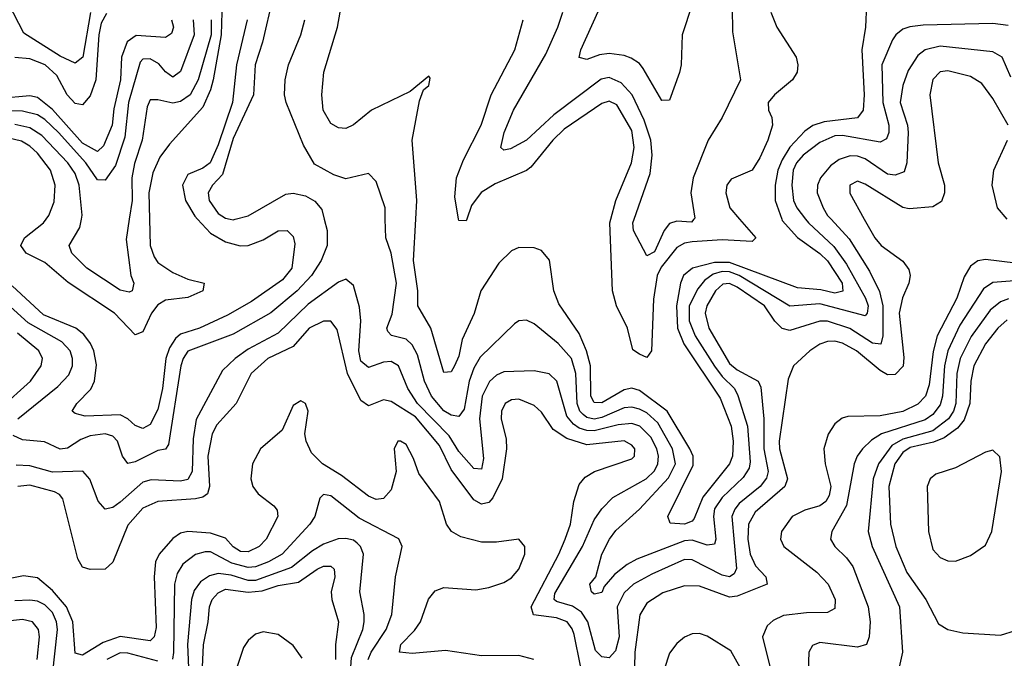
# Model space of a CAD drawing. Header units: inches. Extents: x 884549 to 1028252, y 526810 to 653624.
# Tile 189 of 256: x 931603 to 934220, y 578833 to 580530. Entities that reach past the tile are written whole.
import ezdxf

# ---------------------------------------------------------------- set-up
doc = ezdxf.new("R2010")
doc.units = ezdxf.units.IN
doc.header["$MEASUREMENT"] = 0
doc.layers.add('A9537', color=7, linetype='Continuous')
doc.layers.add('A9538', color=7, linetype='Continuous')

msp = doc.modelspace()

# ---------------------------------------------------------------- linework, layer by layer
at = {"layer": 'A9537', "color": 5}
for points, elevation in [([(932075.8, 580000), (932110, 579962.8), (932150, 579939.5), (932189.1, 579929.1), (932210, 579930.1), (932250, 579945), (932290, 579969.2), (932313.7, 579970), (932330, 579954.3), (932334.3, 579934.3), (932326.4, 579870), (932301, 579839), (932219, 579781), (932154.8, 579745.2), (932080.7, 579710), (932030, 579694.2), (932016.7, 579683.3), (932001.4, 579658.6), (931991.2, 579630), (931982.4, 579550), (931970, 579494.5), (931950, 579454.6), (931930, 579444.1), (931910, 579452), (931890, 579469.9), (931870, 579479.8), (931777, 579477), (931750, 579483.5), (931742.3, 579490), (931754.6, 579510), (931791.6, 579548.4), (931801.8, 579570), (931807.2, 579612.8), (931799.8, 579650), (931790.8, 579670), (931773.5, 579693.5), (931751.7, 579710), (931665.9, 579745.9), (931582.8, 579822.8)], 2320), ([(932412.2, 580000), (932419.8, 579970), (932419.8, 579930), (932403.8, 579890), (932378.9, 579850), (932340.8, 579810), (932270, 579751), (932170, 579694.8), (932050, 579649.4), (932037.1, 579630), (932031.1, 579610), (931998.4, 579401.6), (931990.6, 579389.4), (931970, 579385.3), (931910, 579354.9), (931890, 579351.2), (931875.8, 579370), (931863, 579410), (931850, 579423.5), (931830, 579429.9), (931790, 579424.4), (931765.4, 579414.6), (931730, 579391.8), (931710, 579388.8), (931668.6, 579408.6), (931610, 579413.5), (931585.1, 579425.1)], 2340), ([(933759.7, 580000), (933807.6, 579947.6), (933862, 579862), (933888.2, 579808.2), (933897.4, 579770), (933896.8, 579690), (933892.1, 579667.9), (933870, 579670.3), (933809.6, 579709.6), (933750, 579729), (933730, 579729.4), (933650, 579704.6), (933630, 579709.9), (933610, 579729.4), (933582.7, 579770), (933510, 579819.6), (933490, 579829.4), (933472.3, 579827.7), (933452.3, 579810), (933428.9, 579770), (933424.8, 579750), (933434.6, 579710), (933490, 579616.4), (933510, 579599.8), (933566.1, 579570), (933573.3, 579553.3), (933580.6, 579470), (933580.5, 579390), (933592.2, 579330), (933588, 579312), (933570.8, 579290), (933515.3, 579244.7), (933503.4, 579230), (933495.9, 579210), (933508.4, 579071.6), (933501.8, 579058.2), (933490, 579049.9), (933470, 579054.1), (933390, 579094.9), (933370, 579095.6), (933282.8, 579057.2), (933234.4, 579030), (933210, 579007.6), (933191.3, 578970), (933195.9, 578890), (933186.9, 578853.1), (933170, 578834.5), (933150, 578837.4), (933133.8, 578853.8), (933112.8, 578930), (933096.3, 578956.3), (933072.1, 578972.1), (933030, 578983.9), (933023.6, 578990), (933025.6, 579005.6), (933099.2, 579130), (933130, 579201.2), (933150, 579230.8), (933179.7, 579260.3), (933268, 579310), (933290, 579331.5), (933299.2, 579350), (933300.8, 579370), (933296.5, 579390), (933280.8, 579420.8), (933251, 579450), (933230, 579456.9), (933194, 579454), (933130, 579438.1), (933110, 579438.5), (933090, 579445.2), (933075, 579455), (933057.1, 579477.1), (933030.7, 579570), (933010, 579588.8), (932970, 579597.2), (932890, 579594.4), (932870, 579585.8), (932851.2, 579568.8), (932831.7, 579530), (932824.9, 579470), (932835.6, 579364.4), (932830, 579336), (932810, 579337.6), (932770, 579383.1), (932744.3, 579424.3), (932660.4, 579510), (932634.8, 579550), (932610, 579610.4), (932590, 579622.2), (932570, 579620.5), (932530, 579606.2), (932510, 579622.7), (932504.7, 579650), (932509.7, 579730), (932506.5, 579766.5), (932490, 579823.5), (932470, 579840.2), (932450, 579832.5), (932370, 579774.4), (932290, 579696.9), (932210, 579654.3), (932175.3, 579630), (932141.9, 579598.1), (932072.3, 579467.7), (932063.5, 579416.5), (932061.7, 579330), (932050, 579308.7), (932030, 579303.7), (931952.2, 579307.8), (931930, 579301.4), (931870, 579248), (931850, 579234.3), (931830, 579229.7), (931811, 579251), (931789.5, 579309.5), (931770.9, 579330.9), (931690, 579327.8), (931630, 579344.5), (931593.2, 579346.8)], 2360), ([(931947.5, 580000), (931949.3, 579930), (931960, 579900), (931970, 579884.5), (932010, 579858.6), (932050, 579840.4), (932092.8, 579830), (932089.3, 579810), (932050, 579792), (931990, 579784.8), (931970, 579772.3), (931953.6, 579750), (931930, 579700.8), (931910, 579693.1), (931855, 579750), (931731.5, 579831.5), (931670, 579884.8), (931619.9, 579910), (931606.1, 579930), (931615.8, 579950), (931665.9, 579990), (931672.9, 580000)], 2280), ([(931893.9, 580000), (931885.8, 579945.8), (931898.4, 579850), (931905.8, 579830), (931902, 579810), (931893.9, 579806.1), (931870, 579811.4), (931781.5, 579870), (931741.6, 579910), (931734.5, 579930), (931762.5, 579977.5), (931766.9, 580000)], 2260), ([(932162.6, 580000), (932170, 579998.5), (932175.7, 580000)], 2340), ([(933691.9, 580000), (933699.7, 579990), (933767.2, 579927.2), (933800.7, 579880.7), (933851.5, 579790), (933858.3, 579770), (933855.4, 579750), (933850, 579743.3), (933730, 579775.3), (933650, 579768.8), (933515.4, 579850), (933490, 579860), (933470, 579860.9), (933446.5, 579853.5), (933423.2, 579836.8), (933405.2, 579814.8), (933382.8, 579770), (933382, 579730), (933398.6, 579690), (933450, 579609.1), (933470, 579581.8), (933502.5, 579550), (933511.7, 579531.7), (933537.2, 579450), (933544.8, 579355.2), (933541.8, 579338.2), (933526.1, 579313.9), (933470, 579261), (933449.9, 579230.1), (933446.7, 579210), (933453.1, 579150), (933450, 579136.8), (933430, 579134.1), (933390, 579147.6), (933370, 579145.8), (933243.6, 579096.4), (933217.5, 579082.5), (933184.2, 579055.8), (933156.1, 579023.9), (933150, 579008.4), (933130, 579004.1), (933122.5, 579010), (933118, 579030), (933134.5, 579050), (933149.9, 579110), (933170.3, 579150), (933187.5, 579172.5), (933250.2, 579229.8), (933327.6, 579312.4), (933346, 579350), (933338.4, 579390), (933299, 579459), (933270, 579485.6), (933250, 579495.5), (933230, 579500.3), (933210, 579498.6), (933150, 579472.9), (933130, 579468.9), (933110, 579473), (933100.7, 579480.7), (933091.8, 579490), (933084.7, 579510), (933081.4, 579590), (933070, 579630), (933034.2, 579670), (932970, 579722.3), (932950, 579731.5), (932930, 579729.8), (932918.4, 579721.6), (932826.7, 579633.3), (932810, 579604.2), (932797.7, 579570), (932784.6, 579495.4), (932770, 579476), (932750, 579479.3), (932730, 579490.9), (932697.2, 579530), (932678.7, 579570), (932660, 579640), (932646.1, 579666.1), (932630, 579681.5), (932591.2, 579691.2), (932581.4, 579701.4), (932578.6, 579710), (932592.6, 579747.4), (932604.7, 579830), (932589.9, 579909.9), (932575.8, 579950), (932574.6, 580000)], 2340), ([(933628.9, 580000), (933630, 579996.9), (933670, 579951.6), (933730, 579908.7), (933750, 579888.9), (933789.2, 579830), (933791.2, 579808.8), (933770, 579803.2), (933732.1, 579812.1), (933670, 579817.6), (933490, 579884.8), (933450, 579884.5), (933391.6, 579870), (933367.3, 579850), (933359.4, 579830), (933348.6, 579770), (933351.5, 579710), (933368.4, 579668.4), (933464.5, 579524.5), (933494.2, 579450), (933499.7, 579410), (933497.3, 579370), (933489.4, 579350), (933418.7, 579261.3), (933395.5, 579204.5), (933390, 579197.7), (933370, 579189.7), (933332.3, 579192.3), (933325.4, 579210), (933393.4, 579346.6), (933393.2, 579370), (933384.5, 579390), (933324.1, 579490), (933250, 579545), (933230, 579550.6), (933210, 579546.8), (933150, 579512.3), (933130, 579512.8), (933121.2, 579530), (933119.7, 579610), (933109.3, 579650), (933090, 579696.4), (933035.5, 579775.5), (933022.8, 579810), (933010.8, 579890.8), (932990, 579916.5), (932970, 579923.7), (932930, 579924.6), (932910, 579915.5), (932876.6, 579883.4), (932828.8, 579810), (932810.9, 579749.1), (932779.3, 579680.7), (932770, 579636.4), (932758.3, 579610), (932750, 579594.3), (932730, 579593), (932695.3, 579710), (932660.9, 579770), (932661.1, 579810), (932649.5, 579890), (932655.7, 580000)], 2320), ([(932791.5, 580000), (932790, 579995.8), (932770, 579996.8), (932769.5, 580000)], 2280), ([(933516.4, 580000), (933559.8, 579950), (933550, 579940.8), (933470, 579945.1), (933390, 579939.7), (933370, 579936.5), (933350, 579924.8), (933307.9, 579872.1), (933297.7, 579850), (933287.7, 579787.7), (933282.5, 579650), (933270, 579632.8), (933250, 579641.2), (933232.8, 579652.8), (933218.8, 579710), (933189.5, 579769.5), (933178.7, 579810), (933171.6, 579990), (933174.2, 580000)], 2280), ([(933394.8, 580000), (933388.2, 579991.8), (933350, 579994.9), (933330, 579988.1), (933316.3, 579970), (933290, 579912.9), (933270, 579902.6), (933234.6, 579970), (933232.5, 579990), (933236.1, 580000)], 2260), ([(933848, 580000), (933876.2, 579950), (933892.6, 579930), (933950, 579888.1), (933966.6, 579866.6), (933970.1, 579850), (933965.9, 579830), (933949.1, 579790.9), (933940.8, 579750), (933952.9, 579632.9), (933950.8, 579609.2), (933930, 579587.4), (933910, 579586.9), (933890, 579598), (933826.9, 579650), (933790, 579670.7), (933770, 579675.9), (933750, 579675.2), (933730, 579667.7), (933703.3, 579650), (933660.1, 579610), (933645.2, 579574.8), (933621.3, 579410), (933622.1, 579390), (933643.8, 579310), (933636.7, 579290), (933558.1, 579221.9), (933539.8, 579190), (933538.6, 579150), (933544.5, 579110), (933559.1, 579079.1), (933586.1, 579050), (933589.5, 579030), (933510, 578998.8), (933490, 578995.9), (933410, 579025.1), (933370, 579025.9), (933312.6, 579007.4), (933270, 578980.2), (933251.3, 578948.7), (933237.8, 578850), (933236.8, 578810)], 2380), ([(934250, 579882.9), (934170, 579892.8), (934150, 579889), (934130, 579875.3), (934113.2, 579846.8), (934093.7, 579790), (934041.5, 579690), (934031.3, 579648.7), (934020.4, 579559.6), (934010.2, 579529.8), (933990, 579508.8), (933950, 579489.1), (933890, 579477.5), (933804.2, 579475.8), (933788.8, 579471.2), (933770, 579456.5), (933751.6, 579428.4), (933740.5, 579390), (933743.5, 579350), (933759, 579290), (933754.5, 579265.5), (933745.3, 579250), (933730, 579238.2), (933690, 579227), (933655.8, 579210), (933628.2, 579170), (933625.6, 579150), (933634.2, 579130), (933721.9, 579061.9), (933752.3, 579030), (933770.9, 578990), (933770, 578965.8), (933750, 578954.8), (933694, 578954), (933633.3, 578946.7), (933605.8, 578934.2), (933590, 578919.5), (933576.9, 578890), (933602.3, 578790)], 2420), ([(934270, 579838.3), (934190, 579831.4), (934165, 579815), (934101.6, 579718.4), (934070, 579650.4), (934061, 579610), (934055.7, 579530), (934050, 579507.1), (934030, 579481.5), (934010, 579466.8), (933893.4, 579430), (933867.1, 579412.9), (933843.4, 579390), (933829.2, 579370.8), (933821, 579350), (933800.4, 579239.6), (933761.6, 579170), (933757.8, 579150), (933769.4, 579130), (933800.6, 579100.6), (933817.2, 579077.2), (933858.2, 578970), (933863.7, 578930), (933860.6, 578890), (933854, 578870), (933830, 578863.4), (933730, 578875), (933710, 578867.1), (933700.5, 578850), (933697.1, 578750)], 2440), ([(931598.1, 579470), (931704.6, 579555.4), (931733.3, 579586.7), (931742.8, 579610), (931743.4, 579630), (931737.1, 579650), (931714.4, 579674.4), (931624.9, 579724.9), (931519.8, 579819.8)], 2340), ([(934231.6, 579788.4), (934210, 579780.5), (934182.1, 579757.9), (934131.6, 579688.4), (934102.8, 579630), (934094.2, 579590), (934090.8, 579510), (934084.7, 579490), (934071.6, 579470), (934030, 579437.9), (933950, 579415.6), (933921.2, 579398.8), (933885.7, 579350), (933871.3, 579310), (933858.1, 579170), (933868.5, 579130), (933941.7, 578970), (933949.7, 578850), (933940.4, 578810)], 2460), ([(933093.2, 578813.2), (933076.5, 578896.5), (933071.6, 578911.6), (933057.7, 578930), (933030, 578941.2), (932968.6, 578948.6), (932962, 578970), (933036.2, 579110), (933053, 579150), (933066.7, 579190), (933075.4, 579250), (933090, 579294.8), (933105.8, 579314.2), (933130.3, 579329.7), (933230, 579363.1), (933237.4, 579370), (933237.7, 579390), (933230, 579399.9), (933210, 579411.4), (933110, 579400.5), (933057.1, 579417.1), (933021.2, 579441.2), (932990, 579486.9), (932970, 579504.7), (932930, 579521.5), (932910, 579520.1), (932893.4, 579510), (932883.8, 579490), (932882.7, 579470), (932895.6, 579415.6), (932897, 579390), (932885.2, 579310), (932860.6, 579259.4), (932850, 579247.7), (932830, 579242.6), (932810, 579254.1), (932750, 579335), (932718.6, 579398.6), (932654.5, 579474.5), (932590, 579516), (932570, 579519.9), (932530, 579503.9), (932510, 579518), (932474, 579590), (932446.7, 579706.7), (932430, 579729.1), (932410, 579729.4), (932371.9, 579710), (932330, 579661.4), (932262.5, 579630), (932217.7, 579590), (932177.9, 579510), (932126.6, 579453.4), (932114.5, 579430), (932102.8, 579370), (932107.6, 579290), (932101.7, 579270), (932090, 579261.7), (932070, 579257.2), (931970, 579249.7), (931930, 579232.5), (931890, 579187.2), (931850, 579089.1), (931830, 579070.5), (931790, 579069.3), (931770, 579075.5), (931757.6, 579097.6), (931717.1, 579257.1), (931708.5, 579268.5), (931695.6, 579275.6), (931630, 579293.5), (931598.2, 579290)], 2380), ([(934227.4, 579732.6), (934203.3, 579710), (934170, 579669.1), (934139, 579610), (934131.4, 579570), (934128, 579510), (934113.5, 579466.5), (934095.3, 579444.7), (934060.6, 579419.4), (934032.3, 579407.7), (933970, 579393.1), (933950, 579380.3), (933929, 579350), (933913.3, 579290), (933917.9, 579190), (933931.3, 579130), (933961, 579061), (934011.4, 578990), (934045.4, 578925.4), (934070, 578910.1), (934110, 578900.8), (934210, 578895.2), (934250, 578907.5)], 2480), ([(931550, 579497.3), (931631.5, 579570), (931660.1, 579610), (931663.1, 579630), (931653.9, 579650), (931597.2, 579697.2)], 2360), ([(932969.8, 578830), (932930, 578841.1), (932830, 578839.8), (932734.5, 578854.5), (932646.5, 578846.5), (932612.8, 578850), (932615.8, 578870), (932652.7, 578907.3), (932668.3, 578930), (932689.6, 578990.4), (932707.6, 579012.4), (932730, 579021.8), (932815.6, 579015.6), (932850, 579021.4), (932890, 579035.1), (932910, 579047.3), (932929.6, 579070), (932945.3, 579110), (932945.8, 579130), (932929.9, 579149.9), (932870, 579142.2), (932830, 579142), (932775.7, 579155.7), (932750.4, 579170), (932737.6, 579190), (932718.9, 579250), (932664.2, 579324.2), (932650, 579364.2), (932630, 579401.7), (932615.1, 579410), (932607.9, 579410), (932598.5, 579390), (932603.6, 579330), (932590, 579281.2), (932570, 579257.9), (932550, 579255.4), (932530, 579263.8), (932458.6, 579318.6), (932408, 579350), (932378.9, 579378.9), (932363.9, 579410), (932360.6, 579430), (932369.8, 579490), (932362.7, 579510), (932350, 579517.4), (932330, 579505.3), (932300.8, 579439.2), (932242.7, 579390), (932221.7, 579350), (932217.2, 579310), (932222.5, 579290), (932236.3, 579270), (932278.3, 579238.3), (932286.9, 579226.9), (932289.1, 579210), (932257.6, 579150), (932239.2, 579130), (932210, 579116.2), (932190, 579117.2), (932170, 579129.7), (932150, 579152.3), (932110, 579166.2), (932049.4, 579170.6), (932030, 579166.2), (932010, 579152), (931973.3, 579110), (931963.6, 579090), (931960.5, 579050), (931965.2, 578914.8), (931959.9, 578890), (931950, 578879.9), (931870, 578891.3), (931824.8, 578875.2), (931770, 578841.8), (931750, 578847), (931744.1, 578930), (931727.5, 578970), (931690, 579013.4), (931650, 579047.2), (931612.5, 579052.5), (931550, 579040.1)], 2420), ([(932528.8, 578830), (932536.8, 578850), (932576.8, 578910), (932592.4, 578950), (932601.8, 579050), (932619.8, 579130), (932610.6, 579150.6), (932505.5, 579205.5), (932430, 579264.7), (932410, 579268.7), (932400.9, 579259.1), (932386.9, 579210), (932374.2, 579190), (932300.5, 579110), (932264.5, 579090), (932230, 579076.7), (932210, 579074.9), (932166.4, 579086.4), (932110, 579116.3), (932096, 579116), (932070, 579109.1), (932036.6, 579083.4), (932021.3, 579058.7), (932014.4, 579030), (932011.6, 578848.4), (932009.2, 578830.8)], 2440), ([(932483.1, 578810), (932484.9, 578835.1), (932514.6, 578910), (932518.4, 578930), (932518.8, 578950), (932507.1, 579010), (932516.5, 579110), (932509.1, 579130), (932499.6, 579139.6), (932490, 579147), (932470, 579152), (932449.6, 579150.4), (932410, 579137), (932380.7, 579119.3), (932325.4, 579074.6), (932230, 579039.9), (932210, 579040.4), (932165.3, 579054.7), (932130, 579058.5), (932107.2, 579052.8), (932083.7, 579036.3), (932066.9, 579013.1), (932059.8, 578990), (932048.5, 578870), (932052.4, 578787.6)], 2460), ([(932088, 578790), (932091.1, 578868.9), (932104.2, 578930), (932107.3, 578970), (932114.3, 578990), (932130, 579007.6), (932150, 579016.9), (932210, 579009.4), (932247.3, 579012.7), (932290, 579026.4), (932344.1, 579035.9), (932393.4, 579070), (932410, 579078), (932430, 579078.1), (932438.6, 579070), (932440.4, 579050), (932431.1, 579010), (932432.6, 578990), (932450.6, 578930), (932441.9, 578870), (932442.6, 578830)], 2480), ([(931690, 578788.7), (931702.9, 578910), (931700.8, 578930), (931690, 578955.2), (931670, 578975.2), (931650, 578985), (931630, 578988.1), (931590, 578985.8)], 2440), ([(931649.3, 578830), (931655.4, 578890), (931653, 578910), (931636.9, 578930), (931610, 578936.9), (931570, 578931.8)], 2460), ([(932353.4, 578833.4), (932330, 578867.3), (932290, 578896.7), (932250, 578904), (932230, 578897.7), (932210, 578880.4), (932198.1, 578861.9), (932147, 578710)], 2520), ([(933530, 578786.7), (933492.8, 578852.8), (933430, 578892.6), (933410, 578898.9), (933390, 578898.2), (933370, 578889.6), (933350, 578873), (933330, 578847.3), (933316, 578804)], 2420), ([(931970, 578825.7), (931890, 578847.4), (931870, 578847.5), (931834.7, 578830)], 2440)]:
    msp.add_lwpolyline(points, dxfattribs=dict(at, elevation=elevation))
at = {"layer": 'A9537', "color": 5, "elevation": 2520}
msp.add_lwpolyline([(934190, 579386.2), (934170, 579380.9), (934090, 579339.1), (934037.8, 579322.2), (934022.9, 579310), (934014.8, 579290), (934018.4, 579170), (934030, 579122.3), (934050, 579100.8), (934070, 579092.4), (934090, 579091.5), (934130, 579106.4), (934170, 579134.2), (934186.7, 579170), (934212.2, 579330), (934208.2, 579368.2)], close=True, dxfattribs=at)
at = {"layer": 'A9538', "color": 5}
for points, elevation in [([(933496.2, 580630), (933497.4, 580497.4), (933519, 580370), (933470.1, 580270), (933432.6, 580210), (933393, 580110), (933387.2, 580070), (933397.1, 580002.9), (933394.8, 580000)], 2260), ([(932275.5, 580590), (932248.4, 580470), (932228.6, 580410), (932224.5, 580330), (932170, 580214.2), (932141.5, 580118.5), (932115.5, 580090), (932104.2, 580070), (932106.2, 580050), (932130, 580015.1), (932150, 580002.5), (932162.6, 580000)], 2340), ([(933390.1, 580569.9), (933364, 580490), (933361.4, 580410), (933356.4, 580390), (933330, 580316.2), (933310, 580315.4), (933260.5, 580400.5), (933250, 580413.6), (933227.8, 580427.8), (933210, 580435), (933170, 580439.9), (933143.7, 580436.3), (933110, 580424.2), (933090, 580429.6), (933094.6, 580450), (933157.3, 580590)], 2240), ([(931791.4, 580548.6), (931770.3, 580430), (931750, 580414.6), (931710, 580433.1), (931614.2, 580494.2), (931573.1, 580573.1)], 2160), ([(933854.2, 580570), (933850.9, 580510), (933841.1, 580450), (933847.7, 580330), (933844.8, 580290), (933830, 580269.3), (933741.2, 580258.8), (933711.3, 580248.7), (933690, 580233.9), (933650, 580191.3), (933630, 580157.8), (933618.5, 580130), (933611.4, 580090), (933610.7, 580050), (933628.9, 580000)], 2320), ([(931833.7, 580546.3), (931819.7, 580520.3), (931813.4, 580490), (931805, 580370), (931790, 580327.3), (931770, 580303.9), (931750, 580307), (931729.2, 580330), (931701.5, 580381.5), (931670.1, 580410.1), (931630, 580425.9), (931590, 580429.5)], 2180), ([(932140.4, 580550), (932138.5, 580490), (932116.7, 580370), (932110, 580343.2), (932090, 580297.9), (932000.8, 580199.2), (931975.2, 580164.8), (931956.8, 580123.2), (931945.7, 580070), (931947.5, 580000)], 2280), ([(932655.7, 580000), (932658.5, 580050), (932646.3, 580210), (932665.2, 580314.8), (932676.6, 580343.4), (932690, 580354.8), (932694.2, 580374.2), (932690, 580379.5), (932640.9, 580339.1), (932538.4, 580290), (932490, 580250.5), (932470, 580240.5), (932450, 580242.3), (932430, 580254.3), (932409.9, 580290), (932406, 580330), (932410.9, 580390.9), (932447.4, 580510), (932454.7, 580550)], 2320), ([(933236.1, 580000), (933279.1, 580120.9), (933283.7, 580170), (933280.6, 580210), (933263.1, 580263.1), (933230.7, 580330), (933201.9, 580361.9), (933170, 580376.5), (933148.2, 580371.8), (933022.5, 580277.5), (932950, 580209.9), (932907.1, 580187.1), (932890, 580182.9), (932881.4, 580190), (932890.8, 580230), (932915, 580290), (933001.5, 580438.5), (933033.6, 580510), (933046.6, 580550)], 2260), ([(933599.8, 580550), (933615.8, 580510), (933666.4, 580430), (933671, 580410), (933669.3, 580390.7), (933657.1, 580370), (933609.5, 580330), (933592.8, 580310), (933593.3, 580290), (933602, 580270), (933604.1, 580250), (933591.9, 580210), (933570, 580162.9), (933550, 580130.4), (933494, 580106), (933482.9, 580090), (933479.9, 580070), (933490.4, 580030), (933516.4, 580000)], 2280), ([(932064.1, 580530), (932066.2, 580490), (932030, 580392.2), (932010, 580376.9), (931990, 580391.4), (931972.6, 580412.6), (931950, 580426.3), (931930, 580425.3), (931923, 580417), (931892.2, 580310), (931882.1, 580217.9), (931857.1, 580142.9), (931830, 580103.4), (931810, 580104.5), (931778.3, 580150), (931705.6, 580230), (931670, 580264.5), (931650, 580277.1), (931610, 580286.5), (931510, 580287.4)], 2240), ([(932006.1, 580530), (932011.9, 580510), (932006.6, 580493.4), (931990, 580482.5), (931912.4, 580487.6), (931888.9, 580471.1), (931873.2, 580430), (931870.8, 580370), (931853.4, 580293.4), (931849, 580250), (931825.3, 580194.7), (931810, 580179.9), (931770, 580201.6), (931690, 580291), (931650, 580323.2), (931630, 580327.6), (931550, 580320.5)], 2220), ([(932112.1, 580530), (932111.8, 580490), (932077.3, 580370), (932056, 580330), (932030, 580312.5), (932010, 580307.8), (931970, 580317.3), (931950, 580317.3), (931941.3, 580298.7), (931928.7, 580210), (931907.7, 580147.7), (931900.7, 580110), (931901.4, 580050), (931893.9, 580000)], 2260), ([(932207.7, 580530), (932179.4, 580410), (932168.6, 580310), (932130, 580197.3), (932109.4, 580150), (932090, 580135.1), (932050, 580118.6), (932035.9, 580090), (932043.2, 580050), (932068.3, 580008.3), (932075.8, 580000)], 2320), ([(932574.6, 580000), (932573.9, 580030), (932550, 580100.4), (932530, 580121.4), (932470, 580107), (932438.2, 580118.2), (932386.4, 580146.4), (932356.9, 580196.9), (932311, 580310), (932306.9, 580330), (932308.7, 580370), (932317.5, 580410), (932349.9, 580490), (932360.7, 580530)], 2340), ([(932769.5, 580000), (932759.6, 580059.6), (932763.6, 580110), (932782.5, 580157.5), (932829.4, 580250), (932856.4, 580330), (932919.2, 580450), (932941.1, 580530)], 2280), ([(934230, 580514.7), (934190, 580519.6), (934004.7, 580515.3), (933968.7, 580511.3), (933950, 580504.4), (933931.7, 580490), (933923.3, 580476.7), (933894.5, 580410), (933897.1, 580310), (933912.7, 580250), (933912.8, 580230), (933906.5, 580213.5), (933890, 580204.8), (933790, 580222.1), (933770, 580221.8), (933730, 580203.3), (933685.1, 580170), (933667.3, 580150), (933658.9, 580130), (933655.4, 580090), (933660.1, 580050), (933668.5, 580030), (933691.9, 580000)], 2340), ([(934237.4, 580377.4), (934214.2, 580430), (934190, 580444.7), (934050, 580459.5), (934010, 580450.3), (933990, 580434.9), (933964.9, 580395.1), (933950, 580354.8), (933943.5, 580310), (933962.5, 580250), (933964.6, 580230), (933961, 580150), (933954, 580126), (933930, 580116.7), (933910, 580119.9), (933850, 580160.1), (933830, 580167.2), (933810, 580167.9), (933781.5, 580158.5), (933757.9, 580142.1), (933731.4, 580110), (933723.8, 580090), (933722.3, 580070), (933738.4, 580030), (933750.5, 580010), (933759.7, 580000)], 2360), ([(934230.3, 580250), (934190, 580320.6), (934160.7, 580360.7), (934130, 580378.9), (934070, 580394), (934050, 580391.5), (934030, 580371.1), (934021.7, 580330), (934044.7, 580150), (934060.7, 580090), (934061.2, 580070), (934052.9, 580047.1), (934030, 580032.8), (933967.2, 580027.2), (933950, 580030.6), (933850, 580093.1), (933830, 580100.9), (933809.3, 580090), (933809.1, 580069.1), (933848, 580000)], 2380), ([(933174.2, 580000), (933187.6, 580050), (933229.3, 580150), (933236.4, 580190), (933230, 580235.2), (933190, 580303.6), (933170, 580313.4), (933150, 580307.4), (933050, 580238.7), (933020.2, 580210), (932961.8, 580138.2), (932950, 580129.3), (932866.5, 580093.5), (932829.3, 580070.7), (932804, 580036), (932791.5, 580000)], 2280), ([(931766.9, 580000), (931769.1, 580010.9), (931761, 580090), (931750, 580121.1), (931730.7, 580150), (931662, 580222), (931630, 580242.9), (931590, 580251.7)], 2260), ([(931672.9, 580000), (931679.9, 580010), (931694.2, 580045.8), (931696.7, 580090), (931685.1, 580130), (931650, 580175), (931630, 580194.1), (931607.4, 580207.4), (931570, 580215.8)], 2280), ([(934228, 580000), (934202.1, 580030), (934187.4, 580090), (934192, 580130), (934228.2, 580210)], 2380), ([(932175.7, 580000), (932210, 580008.8), (932310, 580066.2), (932330, 580068.7), (932362.3, 580062.3), (932387.7, 580047.7), (932405.7, 580025.7), (932412.2, 580000)], 2340)]:
    msp.add_lwpolyline(points, dxfattribs=dict(at, elevation=elevation))

doc.saveas('drawing.dxf')
